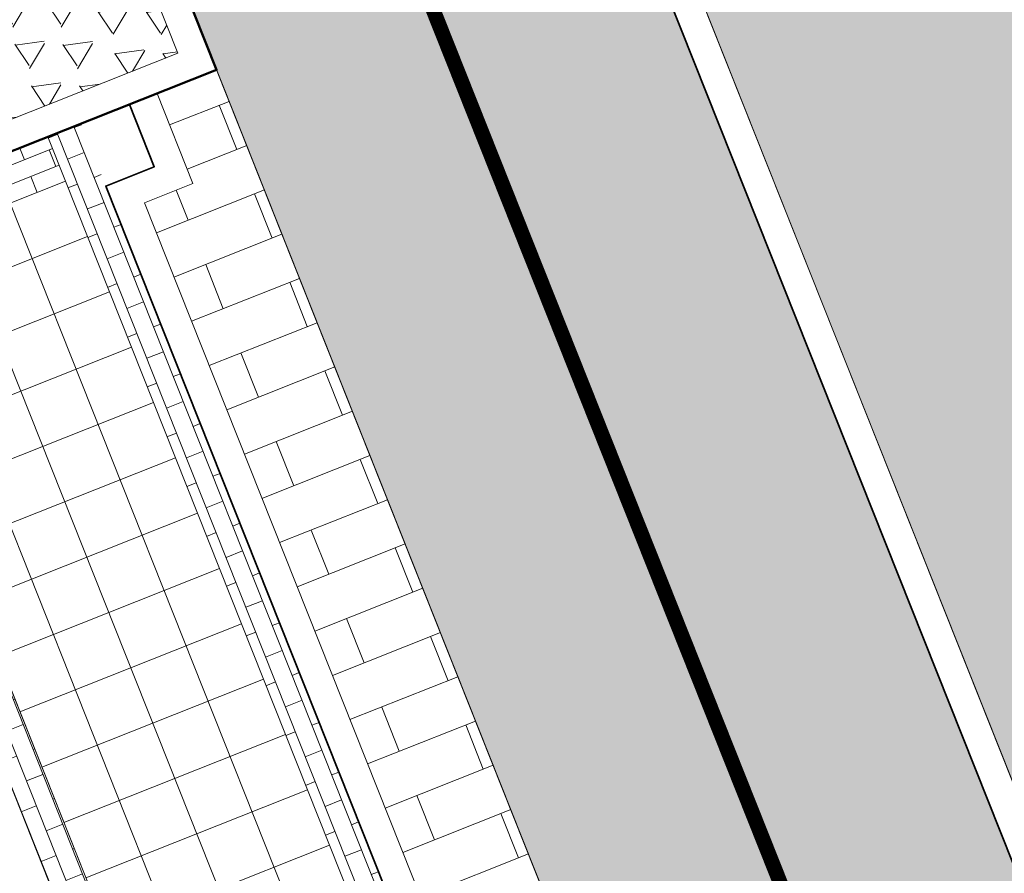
# Model space of a CAD drawing. Header units: metres. Extents: x 196674 to 197628, y 355499 to 356232.
# Tile 35 of 209: x 196852.79 to 196859.4, y 355884.98 to 355890.72. Entities that reach past the tile are written whole.
import ezdxf

# ---------------------------------------------------------------- set-up
doc = ezdxf.new("R2010")
doc.units = ezdxf.units.M
doc.linetypes.add('VW-30270_STREEP', pattern=[3, 0.3, -2.7])
doc.layers.get('0').update_dxf_attribs({"lineweight": 25})
for name, color, linetype, lineweight, true_color in [('N-WE-VH-HALFVERHARDING_GEBONDEN_SPLIT-A', 7, 'Continuous', 5, 0xaab7a9), ('N-WE-VH-KANTOPSLUITING_GELEIDEBAND_50 200-G', 1, 'Continuous', 35, 0xff0000), ('N-WE-VH-KANTOPSLUITING_OPSLUITBAND_200X250-G', 7, 'Continuous', 50, 0x0029a5), ('N-WE-VH-OPENVERHARDING_STRAATBAKSTEEN_ROOD_ELLEBOOG_LINGE-A', 7, 'Continuous', 5, 0xdaaea0), ('N-WE-VH-OPENVERHARDING_STRAATBAKSTEEN_ROOD_HALFSTEENS-LINGE-A', 7, 'Continuous', 5, 0xdaaea0), ('N-WE-VH-OPENVERHARDING_STRAATBAKSTEEN_ROOD_STREKKEN-LINGE-A', 7, 'Continuous', 5, 0xdaaea0), ('N-WE-VH-OPENVERHARDING_TEGEL_200x300_FIETSPAD_ROOD-A', 7, 'Continuous', 5, 0xe04d68), ('N-WE-VW-MARKERING_LANGS_STREEP_30270_010-G', 7, 'VW-30270_STREEP', 13, 0xffffff)]:
    doc.layers.add(name, color=color, linetype=linetype, lineweight=lineweight, true_color=true_color)
doc.layers.add('N-WE-VH-HULPLIJN-G', color=40, linetype='Continuous', lineweight=5, plot=False)
for name, color, linetype, lineweight in [('N-WE-VH-KANTOPSLUITING_ACHTERKANTBAND-G', 50, 'Continuous', 18), ('N-WE-VH-MATERIAALGRENS-G', 7, 'Continuous', 13), ('N-WE-VH-OPENVERHARDING_TEGEL_400x400_PARKEERVAKKEN-A', 252, 'Continuous', 5)]:
    doc.layers.add(name, color=color, linetype=linetype, lineweight=lineweight)

# ---------------------------------------------------------------- blocks, each defined once
blk = doc.blocks.new('Boomplantvak 2900x2900')
at = {"layer": 'N-WE-VH-HALFVERHARDING_GEBONDEN_SPLIT-A'}
h = blk.add_hatch(dxfattribs=at)
h.set_pattern_fill('AVH-GRAVEL-SO', color=251, scale=0.3, pattern_type=2)
h.set_pattern_definition([(255.963757, (0.768, 1.164), (1.562108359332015e-08, -1.200000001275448), [0.197909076, -4.74981768]), (127.568592, (0.888, 1.008), (-8.399999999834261, 10.80000000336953), [0.196814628, -19.484648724]), (12.094757, (0.72, 0.972), (10.79999999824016, 2.399999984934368), [0.171813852, -17.00957142]), (255.963757, (1.068, 1.164), (1.562108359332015e-08, -1.200000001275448), [0.197909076, -4.74981768]), (127.568592, (1.188, 1.008), (-8.399999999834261, 10.80000000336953), [0.196814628, -19.484648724]), (12.094757, (1.02, 0.972), (10.79999999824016, 2.399999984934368), [0.171813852, -17.00957142]), (12.094757, (0.42, 0.972), (10.79999999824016, 2.399999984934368), [0.171813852, -17.00957142]), (127.568592, (0.588, 1.008), (-8.399999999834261, 10.80000000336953), [0.196814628, -19.484648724]), (255.963757, (0.468, 1.164), (1.562108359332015e-08, -1.200000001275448), [0.197909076, -4.74981768]), (255.963757, (0.168, 1.164), (1.562108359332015e-08, -1.200000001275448), [0.197909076, -4.74981768]), (127.568592, (0.288, 1.008), (-8.399999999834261, 10.80000000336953), [0.196814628, -19.484648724]), (12.094757, (0.12, 0.972), (10.79999999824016, 2.399999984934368), [0.171813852, -17.00957142]), (12.094757, (0, 0.672), (10.79999999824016, 2.399999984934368), [0.171813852, -17.00957142]), (127.568592, (0.168, 0.708), (-8.399999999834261, 10.80000000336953), [0.196814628, -19.484648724]), (255.963757, (0.048, 0.864), (1.562108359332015e-08, -1.200000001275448), [0.197909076, -4.74981768]), (255.963757, (0.348, 0.864), (1.562108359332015e-08, -1.200000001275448), [0.197909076, -4.74981768]), (127.568592, (0.468, 0.708), (-8.399999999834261, 10.80000000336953), [0.196814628, -19.484648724]), (12.094757, (0.3, 0.672), (10.79999999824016, 2.399999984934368), [0.171813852, -17.00957142]), (12.094757, (0.8999999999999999, 0.672), (10.79999999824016, 2.399999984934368), [0.171813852, -17.00957142]), (127.568592, (1.068, 0.708), (-8.399999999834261, 10.80000000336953), [0.196814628, -19.484648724]), (255.963757, (0.948, 0.864), (1.562108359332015e-08, -1.200000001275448), [0.197909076, -4.74981768]), (12.094757, (0.6, 0.672), (10.79999999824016, 2.399999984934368), [0.171813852, -17.00957142]), (127.568592, (0.768, 0.708), (-8.399999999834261, 10.80000000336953), [0.196814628, -19.484648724]), (255.963757, (0.648, 0.864), (1.562108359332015e-08, -1.200000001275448), [0.197909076, -4.74981768]), (12.094757, (0.12, 0.372), (10.79999999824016, 2.399999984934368), [0.171813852, -17.00957142]), (127.568592, (0.288, 0.408), (-8.399999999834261, 10.80000000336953), [0.196814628, -19.484648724]), (255.963757, (0.168, 0.564), (1.562108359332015e-08, -1.200000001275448), [0.197909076, -4.74981768]), (255.963757, (0.468, 0.564), (1.562108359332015e-08, -1.200000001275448), [0.197909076, -4.74981768]), (127.568592, (0.588, 0.408), (-8.399999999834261, 10.80000000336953), [0.196814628, -19.484648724]), (12.094757, (0.42, 0.372), (10.79999999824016, 2.399999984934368), [0.171813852, -17.00957142]), (12.094757, (1.02, 0.372), (10.79999999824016, 2.399999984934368), [0.171813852, -17.00957142]), (127.568592, (1.188, 0.408), (-8.399999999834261, 10.80000000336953), [0.196814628, -19.484648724]), (255.963757, (1.068, 0.564), (1.562108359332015e-08, -1.200000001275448), [0.197909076, -4.74981768]), (12.094757, (0.72, 0.372), (10.79999999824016, 2.399999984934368), [0.171813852, -17.00957142]), (127.568592, (0.888, 0.408), (-8.399999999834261, 10.80000000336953), [0.196814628, -19.484648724]), (255.963757, (0.768, 0.564), (1.562108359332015e-08, -1.200000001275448), [0.197909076, -4.74981768]), (255.963757, (0.648, 0.264), (1.562108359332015e-08, -1.200000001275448), [0.197909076, -4.74981768]), (127.568592, (0.768, 0.108), (-8.399999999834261, 10.80000000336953), [0.196814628, -19.484648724]), (12.094757, (0.6, 0.072), (10.79999999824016, 2.399999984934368), [0.171813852, -17.00957142]), (255.963757, (0.948, 0.264), (1.562108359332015e-08, -1.200000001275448), [0.197909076, -4.74981768]), (127.568592, (1.068, 0.108), (-8.399999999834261, 10.80000000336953), [0.196814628, -19.484648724]), (12.094757, (0.8999999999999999, 0.072), (10.79999999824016, 2.399999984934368), [0.171813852, -17.00957142]), (12.094757, (0.3, 0.072), (10.79999999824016, 2.399999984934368), [0.171813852, -17.00957142]), (127.568592, (0.468, 0.108), (-8.399999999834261, 10.80000000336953), [0.196814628, -19.484648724]), (255.963757, (0.348, 0.264), (1.562108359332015e-08, -1.200000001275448), [0.197909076, -4.74981768]), (255.963757, (0.048, 0.264), (1.562108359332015e-08, -1.200000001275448), [0.197909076, -4.74981768]), (127.568592, (0.168, 0.108), (-8.399999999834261, 10.80000000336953), [0.196814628, -19.484648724]), (12.094757, (0, 0.072), (10.79999999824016, 2.399999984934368), [0.171813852, -17.00957142]), (63.434949, (0.31199946, 1.139999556), (-1.073312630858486, 0.536656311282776), [5.039999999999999e-07, -1.199999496]), (0, (0.216, 1.14), (0, 1.2), [0, -1.2]), (63.434949, (0.31199946, 1.139999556), (-1.073312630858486, 0.536656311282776), [5.039999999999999e-07, -1.199999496]), (0, (0.216, 1.14), (0, 1.2), [0, -1.2])])
h.paths.add_polyline_path([(0.2000000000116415, -0.2000000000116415), (2.699999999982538, -0.2000000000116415), (2.699999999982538, -2.700000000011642), (0.2000000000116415, -2.700000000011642)])
at = {"layer": 'N-WE-VH-OPENVERHARDING_STRAATBAKSTEEN_ROOD_STREKKEN-LINGE-A', "true_color": 0xb05e45}
h = blk.add_hatch(dxfattribs=at)
h.set_pattern_fill('AVH-BSS_LINGEFORMAAT_HALFST', color=25, scale=1.5, angle=90, pattern_type=2)
h.set_pattern_definition([(90, (-1.469576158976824e-17, -2.980000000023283), (-0.18, 0.36), [0.12, -0.12]), (180, (-1.469576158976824e-17, -2.980000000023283), (-1.469576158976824e-17, -0.12), [])])
h.paths.add_polyline_path([(2.899999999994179, -3.060000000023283), (2.899999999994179, -2.900000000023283), (0, -2.900000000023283), (0, -3.060000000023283)])
at = {"layer": 'N-WE-VH-KANTOPSLUITING_ACHTERKANTBAND-G', "ltscale": 0.2, "flags": 128}
blk.add_lwpolyline([(0.2000000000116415, -0.2000000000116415), (2.699999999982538, -0.2000000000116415), (2.699999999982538, -2.700000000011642), (0.2000000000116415, -2.700000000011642)], close=True, dxfattribs=at)
at = {"layer": 'N-WE-VH-KANTOPSLUITING_OPSLUITBAND_200X250-G', "ltscale": 0.1, "flags": 128}
blk.add_lwpolyline([(0, 0), (2.899999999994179, 0), (2.899999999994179, -2.900000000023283), (0, -2.900000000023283)], close=True, dxfattribs=at)
at = {"layer": 'N-WE-VH-MATERIAALGRENS-G', "ltscale": 0.2, "flags": 128}
blk.add_lwpolyline([(2.899999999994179, -2.900000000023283), (2.899999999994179, -3.060000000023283), (-2.939152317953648e-17, -3.060000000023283), (0, -2.900000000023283)], dxfattribs=at)

msp = doc.modelspace()

# ---------------------------------------------------------------- hatches: boundary and pattern name
at = {"layer": 'N-WE-VH-OPENVERHARDING_STRAATBAKSTEEN_ROOD_ELLEBOOG_LINGE-A', "true_color": 0xb05e45}
h = msp.add_hatch(dxfattribs=at)
h.set_pattern_fill('AVH-ROO_BSS_LINGEFRMT_ELLEBOOG', color=25, scale=4, angle=21.67232329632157, pattern_type=2)
h.set_pattern_definition([(21.67232329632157, (196753.6511661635, 356089.3677123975), (0.1792042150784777, 0.4155548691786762), [1.28, -0.64]), (291.6723232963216, (196753.2966401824, 356090.2598510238), (0.1792042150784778, 0.4155548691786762), [1.28, -0.64])])
edge = h.paths.add_edge_path()
edge.add_line((196854.634800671, 355847.3068900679), (196851.3665704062, 355846.0082851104))
edge.add_line((196851.3665704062, 355846.0082851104), (196852.9006189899, 355842.0887260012))
edge.add_line((196852.9006189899, 355842.0887260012), (196853.796900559, 355840.1496289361))
edge.add_line((196853.796900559, 355840.1496289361), (196854.5423430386, 355838.4176919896))
edge.add_line((196854.5423430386, 355838.4176919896), (196854.9167043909, 355838.5587630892))
edge.add_line((196854.9167043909, 355838.5587630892), (196855.1680830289, 355837.9095865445))
edge.add_line((196855.1680830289, 355837.9095865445), (196854.813907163, 355837.7761896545))
edge.add_line((196854.813907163, 355837.7761896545), (196858.0740962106, 355829.1894290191))
edge.add_line((196858.0740962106, 355829.1894290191), (196858.4847609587, 355829.3566530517))
edge.add_line((196858.4847609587, 355829.3566530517), (196858.6461048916, 355828.9515408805))
edge.add_line((196858.6461048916, 355828.9515408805), (196858.8074488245, 355828.5464287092))
edge.add_line((196858.8074488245, 355828.5464287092), (196858.3967840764, 355828.3792046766))
edge.add_line((196858.3967840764, 355828.3792046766), (196860.1905359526, 355823.8524921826))
edge.add_arc((196860.3361869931, 355823.4144153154), 0.4616552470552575, 27.314097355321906, 108.390845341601, ccw=False)
edge.add_arc((196860.3361869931, 355823.4144153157), 0.4616552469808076, -65.41169166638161, 27.31409731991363, ccw=False)
edge.add_line((196860.5282795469, 355822.9946224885), (196862.5133318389, 355818.0350498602))
edge.add_line((196862.5133318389, 355818.0350498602), (196866.2864310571, 355808.5456891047))
edge.add_line((196866.2864310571, 355808.5456891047), (196867.581257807, 355805.2878631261))
edge.add_line((196867.581257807, 355805.2878631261), (196867.9217623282, 355804.4098501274))
edge.add_line((196867.9217623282, 355804.4098501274), (196870.0653635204, 355798.8824353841))
edge.add_line((196870.0653635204, 355798.8824353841), (196873.358203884, 355800.1908192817))
edge.add_line((196873.358203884, 355800.1908192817), (196854.634800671, 355847.3068900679))
h.paths.add_polyline_path([(196841.0858936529, 355881.4017207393), (196837.7140431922, 355880.0443230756), (196839.5772904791, 355875.4159143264), (196841.1301816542, 355871.4390365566), (196841.7395418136, 355871.6956293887), (196843.151059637, 355868.2801940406), (196842.63141636, 355868.0392346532), (196843.4900363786, 355865.8687646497), (196844.0232237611, 355866.1116903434), (196845.3695745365, 355862.6465332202), (196844.746755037, 355862.3643601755), (196846.1745000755, 355858.6130248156), (196846.5038240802, 355858.7491365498), (196846.7150110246, 355858.2732877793), (196846.3951378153, 355858.1530437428), (196848.5058357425, 355853.0721934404), (196849.2454863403, 355851.269035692), (196849.5001118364, 355850.6861876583), (196850.030891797, 355850.9013806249), (196851.4569500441, 355847.2645212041), (196850.9688039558, 355847.0245952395), (196851.3665704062, 355846.0082851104), (196854.634800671, 355847.3068900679)])
h.paths.add_polyline_path([(196880.8574146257, 355842.0475994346), (196879.1419714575, 355846.3041045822), (196878.6767607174, 355847.4279524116), (196878.4514744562, 355847.9909747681), (196877.8947571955, 355847.7672206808), (196876.4362827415, 355851.384245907), (196877.0026204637, 355851.6118666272), (196876.8501220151, 355851.9929819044), (196875.7116283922, 355855.0583460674), (196872.1529597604, 355853.6441706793), (196890.8763631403, 355806.5280994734), (196895.0099379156, 355808.1707361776), (196891.3852624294, 355816.3565551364), (196888.3845230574, 355823.3092453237), (196884.0420041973, 355833.6126927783), (196884.3159500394, 355833.7740029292), (196883.9444415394, 355834.1288702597), (196882.5075790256, 355837.8448770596)])
edge = h.paths.add_edge_path()
edge.add_arc((196871.2374186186, 355865.9375688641), 0.2898915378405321, 99.84772102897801, 297.5182277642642, ccw=False)
edge.add_line((196871.187838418, 355866.2231890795), (196867.9303796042, 355874.2523537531))
edge.add_line((196867.9303796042, 355874.2523537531), (196867.1835981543, 355876.035643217))
edge.add_line((196867.1835981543, 355876.035643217), (196864.8483598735, 355881.7495890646))
edge.add_line((196864.8483598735, 355881.7495890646), (196864.1513045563, 355883.6890990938))
edge.add_line((196864.1513045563, 355883.6890990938), (196863.8494427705, 355884.6024968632))
edge.add_line((196863.8494427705, 355884.6024968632), (196863.4774495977, 355884.4671676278))
edge.add_line((196863.4774495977, 355884.4671676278), (196862.1200399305, 355887.8133126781))
edge.add_line((196862.1200399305, 355887.8133126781), (196862.4051404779, 355888.0123878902))
edge.add_line((196862.4051404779, 355888.0123878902), (196861.9821257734, 355889.082991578))
edge.add_line((196861.9821257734, 355889.082991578), (196861.7565284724, 355889.7133117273))
edge.add_line((196861.7565284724, 355889.7133117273), (196861.5701991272, 355889.6476588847))
edge.add_line((196861.5701991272, 355889.6476588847), (196861.3862929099, 355890.1423955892))
edge.add_line((196861.3862929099, 355890.1423955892), (196861.5669729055, 355890.2142988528))
edge.add_line((196861.5669729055, 355890.2142988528), (196861.446571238, 355890.5415519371))
edge.add_line((196861.446571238, 355890.5415519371), (196861.749, 355890.659))
edge.add_line((196861.749, 355890.659), (196860.359, 355894.034))
edge.add_line((196860.359, 355894.034), (196860.127, 355893.937))
edge.add_line((196860.127, 355893.937), (196859.854, 355894.644))
edge.add_line((196859.854, 355894.644), (196860.083, 355894.727))
edge.add_line((196860.083, 355894.727), (196859.6792949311, 355895.7113569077))
edge.add_line((196859.6792949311, 355895.7113569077), (196856.0146416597, 355894.255064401))
edge.add_line((196856.0146416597, 355894.255064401), (196872.1529597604, 355853.6441706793))
edge.add_line((196872.1529597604, 355853.6441706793), (196875.7116283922, 355855.0583460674))
edge.add_line((196875.7116283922, 355855.0583460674), (196873.8583172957, 355860.0483374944))
edge.add_line((196873.8583172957, 355860.0483374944), (196871.3713574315, 355865.6804745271))
edge = h.paths.add_edge_path()
edge.add_line((196857.0729405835, 355901.7350927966), (196856.2620444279, 355903.5931532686))
edge.add_line((196856.2620444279, 355903.5931532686), (196856.1540861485, 355903.5406490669))
edge.add_line((196856.1540861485, 355903.5406490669), (196855.9286700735, 355904.0573672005))
edge.add_line((196855.9286700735, 355904.0573672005), (196856.0598969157, 355904.1146143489))
edge.add_line((196856.0598969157, 355904.1146143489), (196855.6229645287, 355905.16350213))
edge.add_line((196855.6229645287, 355905.16350213), (196855.4794456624, 355905.1088460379))
edge.add_line((196855.4794456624, 355905.1088460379), (196855.293381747, 355905.6217776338))
edge.add_line((196855.293381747, 355905.6217776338), (196855.4372839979, 355905.6790478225))
edge.add_line((196855.4372839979, 355905.6790478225), (196854.7639172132, 355907.3387920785))
edge.add_line((196854.7639172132, 355907.3387920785), (196854.6331884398, 355907.2857547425))
edge.add_line((196854.6331884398, 355907.2857547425), (196854.3865365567, 355907.8820846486))
edge.add_line((196854.3865365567, 355907.8820846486), (196854.5730159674, 355907.9594224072))
edge.add_line((196854.5730159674, 355907.9594224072), (196853.9598522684, 355909.5017534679))
edge.add_line((196853.9598522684, 355909.5017534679), (196853.7649923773, 355909.4064519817))
edge.add_line((196853.7649923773, 355909.4064519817), (196853.5230847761, 355910.0041915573))
edge.add_line((196853.5230847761, 355910.0041915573), (196853.7213924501, 355910.0956280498))
edge.add_line((196853.7213924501, 355910.0956280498), (196853.1065108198, 355911.6127306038))
edge.add_line((196853.1065108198, 355911.6127306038), (196850.6789398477, 355917.6353734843))
edge.add_line((196850.6789398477, 355917.6353734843), (196848.7404598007, 355916.8650446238))
edge.add_line((196848.7404598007, 355916.8650446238), (196850.8308011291, 355911.6048432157))
edge.add_arc((196821.371640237, 355899.8980998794), 31.7000000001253, 10.362350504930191, 21.67232329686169, ccw=False)
edge.add_line((196852.5546094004, 355905.6000674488), (196852.9441035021, 355903.4699987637))
edge.add_arc((196880.7825270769, 355908.5603988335), 28.29999999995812, 190.362350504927, 201.6723232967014)
edge.add_line((196854.48302382, 355898.1092683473), (196856.0146416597, 355894.255064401))
edge.add_line((196856.0146416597, 355894.255064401), (196859.6792949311, 355895.7113569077))
edge.add_line((196859.6792949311, 355895.7113569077), (196858.689, 355898.126))
edge.add_line((196858.689, 355898.126), (196858.4799999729, 355898.0369999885))
edge.add_line((196858.4799999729, 355898.0369999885), (196857.8911247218, 355899.311631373))
edge.add_line((196857.8911247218, 355899.311631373), (196857.0729405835, 355901.7350927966))
at = {"layer": 'N-WE-VH-OPENVERHARDING_STRAATBAKSTEEN_ROOD_HALFSTEENS-LINGE-A', "true_color": 0xb05e45}
h = msp.add_hatch(dxfattribs=at)
h.set_pattern_fill('AVH-BSS_LINGEFORMAAT_HALFST', color=25, scale=4, angle=111.6723232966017, pattern_type=2)
h.set_pattern_definition([(111.6723232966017, (0, 0.9800000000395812), (-0.800595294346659, 0.714875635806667), [0.32, -0.32]), (201.6723232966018, (0, 0.9800000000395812), (0.1181753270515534, -0.2973795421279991), [])])
h.paths.add_polyline_path([(196858.5571180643, 355877.0799017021), (196859.2819806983, 355877.3679540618), (196856.696895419, 355883.8731315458), (196855.9720327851, 355883.5850791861)])
h.paths.add_polyline_path([(196853.9522498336, 355889.6154584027), (196853.626991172, 355889.4862043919), (196855.9720327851, 355883.5850791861), (196856.6968954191, 355883.8731315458), (196854.1118101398, 355890.3783090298), (196853.7122063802, 355890.2195109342)])
at = {"layer": 'N-WE-VH-OPENVERHARDING_STRAATBAKSTEEN_ROOD_STREKKEN-LINGE-A', "true_color": 0xb05e45}
h = msp.add_hatch(dxfattribs=at)
h.set_pattern_fill('AVH-BSS_LINGEFORMAAT_HALFST', color=25, scale=1.5, angle=201.6723232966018, pattern_type=2)
h.set_pattern_definition([(201.6723232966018, (0, 0.9800000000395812), (-0.2680783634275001, -0.3002232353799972), [0.12, -0.12]), (291.6723232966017, (0, 0.9800000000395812), (0.1115173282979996, 0.04431574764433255), [])])
h.paths.add_polyline_path([(196855.5631359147, 355883.4225881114), (196855.6665393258, 355883.1623810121), (196858.0300458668, 355877.2147901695), (196858.1482211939, 355876.9174106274), (196858.3712558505, 355877.0060421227), (196855.7861705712, 355883.5112196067)])
h.paths.add_polyline_path([(196852.9780506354, 355889.9277655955), (196853.0962259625, 355889.6303860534), (196855.4597325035, 355883.6827952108), (196855.5631359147, 355883.4225881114), (196855.7861705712, 355883.5112196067), (196853.201085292, 355890.0163970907)])
h.paths.add_polyline_path([(196853.8532035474, 355882.7430799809), (196856.4382888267, 355876.2379024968), (196856.6613234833, 355876.3265339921), (196856.5431481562, 355876.6239135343), (196854.1796416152, 355882.5715043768), (196854.076238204, 355882.8317114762)])
h.paths.add_polyline_path([(196851.2681182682, 355889.248257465), (196853.8532035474, 355882.7430799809), (196854.076238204, 355882.8317114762), (196853.9728347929, 355883.0919185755), (196851.6093282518, 355889.0395094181), (196851.4911529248, 355889.3368889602)])
h = msp.add_hatch(dxfattribs=at)
h.set_pattern_fill('AVH-BSS_LINGEFORMAAT_HALFST', color=25, scale=1.5, angle=111.6723232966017, pattern_type=2)
h.set_pattern_definition([(111.6723232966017, (0, 1.220000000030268), (-0.3002232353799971, 0.2680783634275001), [0.12, -0.12]), (201.6723232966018, (0, 1.220000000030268), (0.04431574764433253, -0.1115173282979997), [])])
h.paths.add_polyline_path([(196856.5431481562, 355876.6239135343), (196856.6613234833, 355876.3265339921), (196858.1482211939, 355876.9174106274), (196858.0300458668, 355877.2147901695)])
h.paths.add_polyline_path([(196854.076238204, 355882.8317114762), (196854.1796416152, 355882.5715043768), (196855.6665393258, 355883.1623810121), (196855.5631359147, 355883.4225881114)])
h.paths.add_polyline_path([(196853.9728347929, 355883.0919185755), (196854.076238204, 355882.8317114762), (196855.5631359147, 355883.4225881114), (196855.4597325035, 355883.6827952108)])
h.paths.add_polyline_path([(196851.4911529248, 355889.3368889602), (196851.6093282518, 355889.0395094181), (196853.0962259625, 355889.6303860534), (196852.9780506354, 355889.9277655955)])
at = {"layer": 'N-WE-VH-OPENVERHARDING_TEGEL_200x300_FIETSPAD_ROOD-A'}
h = msp.add_hatch(dxfattribs=at)
h.set_pattern_fill('AVH-TEGEL_200X300_HALFST', color=256, scale=2, angle=21.67232329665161, pattern_type=2)
h.set_pattern_definition([(21.67232329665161, (0, 0), (-0.1477191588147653, 0.3717244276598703), []), (111.6723232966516, (0, 0), (-0.5575866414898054, -0.2215787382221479), [0.4, -0.4]), (111.6723232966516, (0.3717244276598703, 0.1477191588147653), (-0.5575866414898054, -0.2215787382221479), [-0.4, 0.4])])
h.paths.add_polyline_path([(196871.9670975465, 355853.5703110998), (196869.1791643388, 355852.4624174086), (196871.7642496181, 355845.9572399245), (196872.8352135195, 355843.262237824), (196878.005384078, 355830.2518828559), (196879.0763479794, 355827.5568807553), (196884.2465185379, 355814.5465257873), (196885.3174824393, 355811.8515236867), (196887.9025677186, 355805.3463462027), (196890.6905009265, 355806.454239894)])
h.paths.add_polyline_path([(196855.8287794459, 355894.1812048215), (196853.0408462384, 355893.0733111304), (196854.1118101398, 355890.3783090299), (196859.2819806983, 355877.3679540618), (196860.3529445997, 355874.6729519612), (196865.5231151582, 355861.6625969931), (196866.5940790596, 355858.9675948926), (196869.1791643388, 355852.4624174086), (196871.9670975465, 355853.5703110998)])
at = {"layer": 'N-WE-VH-OPENVERHARDING_TEGEL_400x400_PARKEERVAKKEN-A'}
h = msp.add_hatch(dxfattribs=at)
h.set_pattern_fill('AVH-TEGEL_400X400_BLOK', color=256, angle=21.67232329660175, pattern_type=2)
h.set_pattern_definition([(21.67232329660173, (196855.4597325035, 355883.6827952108), (-0.1477191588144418, 0.3717244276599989), []), (111.6723232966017, (196855.4597325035, 355883.6827952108), (-0.3717244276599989, -0.1477191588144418), [])])
h.paths.add_polyline_path([(196855.4597325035, 355883.6827952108), (196853.0962259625, 355889.6303860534), (196851.6093282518, 355889.0395094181), (196853.9728347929, 355883.0919185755)])

# ---------------------------------------------------------------- linework, layer by layer
at = {"layer": 'N-WE-VH-HULPLIJN-G', "flags": 128}
msp.add_lwpolyline([(196856.0146416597, 355894.255064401), (196872.1529597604, 355853.6441706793), (196875.7116283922, 355855.0583460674), (196873.8583172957, 355860.0483374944), (196871.3713574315, 355865.6804745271, -1.167446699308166), (196871.187838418, 355866.2231890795), (196867.9303796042, 355874.2523537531), (196867.1835981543, 355876.035643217), (196864.8483598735, 355881.7495890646), (196864.1513045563, 355883.6890990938), (196863.8494427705, 355884.6024968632), (196863.4774495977, 355884.4671676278), (196862.1200399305, 355887.8133126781), (196862.4051404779, 355888.0123878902), (196861.9821257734, 355889.082991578), (196861.7565284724, 355889.7133117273), (196861.5701991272, 355889.6476588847), (196861.3862929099, 355890.1423955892), (196861.5669729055, 355890.2142988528), (196861.446571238, 355890.5415519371), (196861.749, 355890.659), (196860.359, 355894.034)], format="xyb", dxfattribs=at)
msp.add_lwpolyline([(196855.8287794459, 355894.1812048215), (196853.0408462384, 355893.0733111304), (196854.1118101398, 355890.3783090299), (196859.2819806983, 355877.3679540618), (196860.3529445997, 355874.6729519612), (196865.5231151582, 355861.6625969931), (196866.5940790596, 355858.9675948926), (196869.1791643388, 355852.4624174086), (196871.9670975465, 355853.5703110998)], close=True, dxfattribs=at)
at = {"layer": 'N-WE-VH-KANTOPSLUITING_ACHTERKANTBAND-G', "flags": 128}
for points in [[(196848.7404560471, 355916.8650432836), (196850.8308011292, 355911.6048432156, -0.04938916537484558), (196852.5546094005, 355905.6000674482), (196852.9441035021, 355903.469998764, 0.04938916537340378), (196854.4830238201, 355898.1092683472), (196891.173383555, 355805.7806693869, 0.2425756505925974), (196939.4051307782, 355763.7686919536), (196978.240702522, 355754.2391576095, 0.01194172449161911), (196982.8956366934, 355753.2141223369, 0.01194172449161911)], [(196910.2284304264, 355769.1516272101, -0.1448982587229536), (196887.4994300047, 355798.0748191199), (196851.0469565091, 355889.8047948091, -0.01658461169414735), (196850.2662283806, 355891.97667537, -0.01658461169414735)]]:
    msp.add_lwpolyline(points, format="xyb", dxfattribs=at)
for points in [[(196858.5571180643, 355877.0799017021), (196853.626991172, 355889.4862043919), (196853.9522498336, 355889.6154584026), (196853.7122064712, 355890.2195107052)], [(196856.4382888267, 355876.2379024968), (196851.2681182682, 355889.248257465)]]:
    msp.add_lwpolyline(points, dxfattribs=at)
at = {"layer": 'N-WE-VH-KANTOPSLUITING_GELEIDEBAND_50 200-G', "ltscale": 0.2, "flags": 128}
msp.add_lwpolyline([(196855.8287794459, 355894.1812048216), (196890.9875213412, 355805.7068098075, 0.1414047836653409), (196914.7624567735, 355775.0225184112)], format="xyb", dxfattribs=at)
msp.add_lwpolyline([(196858.3712558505, 355877.0060421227), (196853.3672693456, 355889.5982071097), (196853.6925280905, 355889.7274611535), (196853.5263442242, 355890.145651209)], dxfattribs=at)
at = {"layer": 'N-WE-VH-MATERIAALGRENS-G', "flags": 128}
msp.add_lwpolyline([(196815.4483032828, 355979.3862115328), (196816.4333687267, 355979.7776647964, -0.414213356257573), (196819.0305853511, 355978.6576379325), (196820.5427982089, 355974.8522651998, 0.04932312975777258), (196823.3881565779, 355969.3441463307), (196824.5766340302, 355967.5117557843, -0.04932312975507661), (196827.1510058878, 355962.5282196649), (196847.8570057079, 355910.4230899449, -0.04938916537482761), (196849.4068017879, 355905.0244745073), (196849.7962958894, 355902.8944058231, 0.04938916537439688), (196851.5092283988, 355896.9275150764), (196888.1995881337, 355804.5989161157, 0.02122029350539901), (196890.72895553, 355798.9454041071, 0.02122029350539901)], format="xyb", dxfattribs=at)
for points in [[(196854.1118101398, 355890.3783090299), (196851.2681182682, 355889.248257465)], [(196853.0962259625, 355889.6303860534), (196852.9780506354, 355889.9277655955)]]:
    msp.add_lwpolyline(points, dxfattribs=at)
msp.add_lwpolyline([(196855.4597325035, 355883.6827952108), (196853.0962259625, 355889.6303860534), (196851.6093282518, 355889.0395094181), (196853.9728347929, 355883.0919185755)], close=True, dxfattribs=at)
at = {"layer": 'N-WE-VW-MARKERING_LANGS_STREEP_30270_010-G', "const_width": 0.1, "flags": 128}
msp.add_lwpolyline([(196913.6938122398, 355773.9459451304, -0.1405907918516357), (196889.5935547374, 355805.1528629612), (196852.9031950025, 355897.4814619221, -0.04938916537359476), (196851.2718307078, 355903.1642150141), (196850.8823366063, 355905.2942836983, 0.04938916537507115), (196849.2509723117, 355910.9770367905), (196843.4528726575, 355925.5675292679)], format="xyb", dxfattribs=at)

# ---------------------------------------------------------------- block references
at = {"rotation": 291.6723232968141}
msp.add_blockref('Boomplantvak 2900x2900', (196853.0408462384, 355893.0733111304), dxfattribs=at)

doc.saveas('drawing.dxf')
